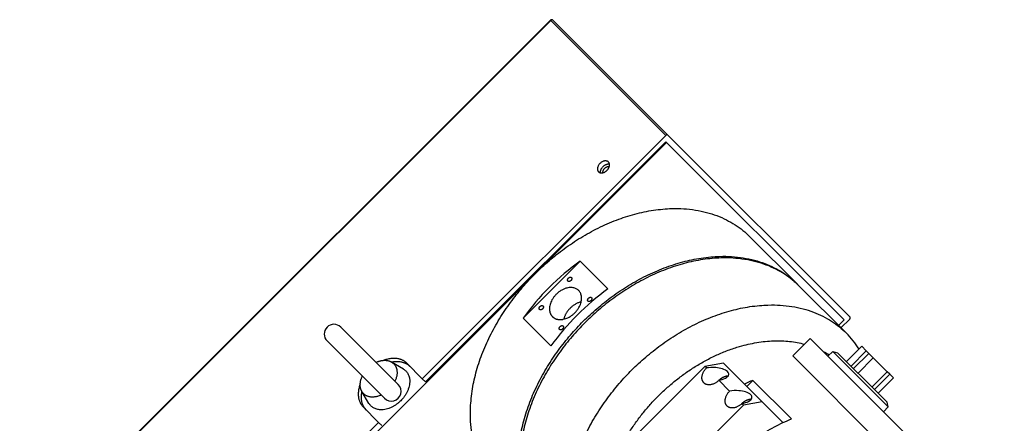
# Model space of a CAD drawing. Extents: x 25137 to 26822, y -7827 to -6639.
# Tile 13 of 20: x 26241 to 26400, y -6828 to -6763. Entities that reach past the tile are written whole.
import ezdxf

# ---------------------------------------------------------------- set-up
doc = ezdxf.new("R2010")
doc.units = 0
doc.header["$LTSCALE"] = 25.4
doc.layers.get('0').update_dxf_attribs({"linetype": 'CONTINUOUS'})

msp = doc.modelspace()

# ---------------------------------------------------------------- linework, layer by layer
for p, q in [((26326.5153206, -6762.5935615), (26240.6018467, -6848.5070354)), ((26326.5670973, -6762.6453382), (26240.6536234, -6848.5588121)), ((26326.5670973, -6762.6453382), (26326.5153206, -6762.5935615)), ((26345.1920973, -6781.2703382), (26326.5670973, -6762.6453382)), ((26345.493874, -6781.2185615), (26326.868874, -6762.5935615)), ((26345.2867672, -6782.4256683), (26260.4339535, -6867.278482)), ((26345.1920973, -6781.2703382), (26305.7708942, -6820.6915412)), ((26345.1617672, -6782.3006683), (26306.2708942, -6821.1915412)), ((26345.2867672, -6782.4256683), (26345.1617672, -6782.3006683)), ((26374.0367672, -6811.1756683), (26345.2867672, -6782.4256683)), ((26374.993874, -6810.7185615), (26345.493874, -6781.2185615)), ((26358.7778837, -6797.6845517), (26366.5278837, -6805.4345517)), ((26331.3117243, -6801.6507112), (26322.0854032, -6810.8770322)), ((26335.8117243, -6806.1507112), (26331.3117243, -6801.6507112)), ((26374.4028837, -6813.3095517), (26366.7778837, -6805.6845517)), ((26322.0854032, -6810.8770322), (26326.5854032, -6815.3770322)), ((26373.1528837, -6812.0595517), (26374.0367672, -6811.1756683)), ((26373.5278837, -6812.4345517), (26374.9420973, -6811.0203382)), ((26292.5748264, -6812.3391548), (26293.9365535, -6813.7008819)), ((26293.9365535, -6813.7008819), (26301.8732806, -6821.6376091)), ((26365.7156994, -6816.9967361), (26368.5441265, -6814.168309)), ((26368.5441265, -6814.168309), (26410.7941265, -6856.418309)), ((26291.7091672, -6815.9282683), (26290.3474401, -6814.5665413)), ((26299.6458942, -6823.8649954), (26291.7091672, -6815.9282683)), ((26376.8914662, -6815.4445809), (26374.4165925, -6817.9194546)), ((26376.8914662, -6815.4445809), (26377.6296604, -6816.1827751)), ((26365.7156994, -6816.9967361), (26407.9656994, -6859.2467361)), ((26371.4289985, -6817.0531809), (26372.2090265, -6816.2731528)), ((26372.2090265, -6816.2731528), (26372.9757277, -6816.4785898)), ((26379.8741546, -6823.9382809), (26372.2090265, -6816.2731528)), ((26379.8110839, -6823.313946), (26372.9757277, -6816.4785898)), ((26377.6296604, -6816.1827751), (26375.1547867, -6818.6576488)), ((26375.5547867, -6819.0576488), (26378.0296604, -6816.5827751)), ((26376.2929809, -6819.795843), (26378.7678546, -6817.3209692)), ((26377.6296604, -6816.1827751), (26378.0296604, -6816.5827751)), ((26378.0296604, -6816.5827751), (26378.7678546, -6817.3209692)), ((26378.7678546, -6817.3209692), (26381.0155787, -6819.5686934)), ((26302.7043166, -6819.1278108), (26300.7916907, -6817.9883741)), ((26305.7708942, -6820.6915412), (26303.2708942, -6818.1915412)), ((26351.5107481, -6818.7016874), (26339.1363794, -6831.076056)), ((26354.5285151, -6818.1839204), (26351.5107481, -6818.7016874)), ((26351.7607481, -6818.9516874), (26351.5107481, -6818.7016874)), ((26360.7785151, -6824.4339204), (26354.5285151, -6818.1839204)), ((26306.2708942, -6821.1915412), (26305.7708942, -6820.6915412)), ((26381.0155787, -6819.5686934), (26378.540705, -6822.0435671)), ((26378.940705, -6822.4435671), (26381.4155787, -6819.9686934)), ((26379.5429809, -6823.045843), (26382.0178546, -6820.5709692)), ((26381.4155787, -6819.9686934), (26381.0155787, -6819.5686934)), ((26381.4155787, -6819.9686934), (26382.0178546, -6820.5709692)), ((26355.5107481, -6822.7016874), (26353.7607481, -6820.9516874)), ((26359.2468479, -6820.9655876), (26358.2785151, -6821.9339204)), ((26365.4968479, -6827.2155876), (26359.2468479, -6820.9655876)), ((26297.136096, -6824.6960314), (26295.9966593, -6822.7834055)), ((26380.9838457, -6824.4867078), (26379.8110839, -6823.313946)), ((26381.1892826, -6825.253409), (26379.8741546, -6823.9382809)), ((26296.1998264, -6825.262609), (26298.6998264, -6827.762609)), ((26357.7607481, -6824.9516874), (26345.3863794, -6837.326056)), ((26357.7607481, -6824.9516874), (26357.5107481, -6824.7016874)), ((26360.7785151, -6824.4339204), (26357.7607481, -6824.9516874)), ((26364.1463335, -6827.8017389), (26360.7785151, -6824.4339204)), ((26380.4092546, -6826.033437), (26381.1892826, -6825.253409)), ((26381.1892826, -6825.253409), (26380.9838457, -6824.4867078)), ((26298.6998264, -6827.762609), (26259.2786234, -6867.1838121)), ((26298.6998264, -6827.762609), (26299.1998264, -6828.262609))]:
    msp.add_line(p, q)
for centre, radius, start, end in [((26326.6920973, -6762.7703382), 0.25, 45.000000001, 135.004030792), ((26354.8591909, -6834.4244988), 40.3559703, 125.696669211, 144.303330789), ((26359.3591909, -6838.9244988), 40.3559703, 125.696669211, 144.303330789), ((26291.4611332, -6813.4528481), 1.575, 45.000004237, 224.999996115), ((26364.1147022, -6823.5859492), 14.5413557, 31.973202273, 44.967167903), ((26364.5402173, -6827.5451762), 12.7978027, 56.483487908, 61.193326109), ((26300.7595874, -6822.7513022), 1.575, 224.999995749, 44.999995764), ((26369.9780471, -6847.5395619), 28.6589383, 111.990021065, 114.933670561)]:
    msp.add_arc(centre, radius, start, end)
for points, weights in [([(26326.868874, -6762.5935615), (26326.743874, -6762.4685615), (26326.5670973, -6762.6453382)], [1, 0.707106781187, 1]), ([(26345.493874, -6781.2185615), (26345.368874, -6781.0935615), (26345.1920973, -6781.2703382)], [1, 0.707106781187, 1]), ([(26335.6531994, -6786.9342361), (26336.4486945, -6786.138741), (26335.8861945, -6785.576241)], [1, 0.633974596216, 0.803847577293]), ([(26334.2952043, -6787.1672312), (26334.8577043, -6787.7297312), (26335.6531994, -6786.9342361)], [0.803847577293, 0.633974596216, 1]), ([(26366.7778837, -6805.6845517), (26352.4028837, -6791.3095517), (26332.0735638, -6811.6388717)], [1, 0.707106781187, 1]), ([(26374.9420973, -6811.0203382), (26375.118874, -6810.8435615), (26374.993874, -6810.7185615)], [1, 0.707106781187, 1]), ([(26332.0735638, -6811.6388717), (26311.7442438, -6831.9681917), (26326.1192438, -6846.3431917)], [1, 0.707106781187, 1]), ([(26303.2708942, -6818.1915412), (26301.9080223, -6816.8286693), (26299.5496313, -6817.710259)], [1, 0.815788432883, 0.863292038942]), ([(26298.279852, -6818.0441805), (26299.7407567, -6817.3622857), (26300.7916908, -6817.9883741)], [0.991434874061, 0.873563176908, 0.958004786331]), ([(26300.7974075, -6817.9917798), (26302.6766539, -6817.5973009), (26303.7708942, -6818.6915412)], [0.853890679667, 0.846525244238, 1]), ([(26302.7043167, -6819.1278108), (26305.6529763, -6820.8844592), (26302.2728603, -6824.2645751)], [0.850199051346, 0.591728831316, 1]), ([(26351.3465345, -6821.3659009), (26350.3465345, -6820.3659009), (26351.7607481, -6818.9516874)], [1, 0.707106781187, 1]), ([(26295.9966593, -6822.7834056), (26295.3705709, -6821.7324715), (26296.0524657, -6820.2715669)], [0.958004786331, 0.873563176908, 0.991434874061]), ([(26353.7607481, -6820.9516874), (26354.4685489, -6820.2438866), (26355.2934129, -6820.220279)], [1, 0.82828765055, 0.85791236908]), ([(26295.7185442, -6821.5413461), (26294.8369545, -6823.8997371), (26296.1998264, -6825.262609)], [0.863292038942, 0.815788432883, 1]), ([(26353.7607481, -6820.9516874), (26352.3465345, -6822.3659009), (26351.3465345, -6821.3659009)], [1, 0.707106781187, 1]), ([(26296.6998264, -6825.762609), (26295.6055861, -6824.6683687), (26296.000065, -6822.7891223)], [1, 0.846525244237, 0.853890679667]), ([(26355.0965345, -6825.1159009), (26354.0965345, -6824.1159009), (26355.5107481, -6822.7016874)], [1, 0.707106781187, 1]), ([(26357.5107481, -6824.7016874), (26358.2185489, -6823.9938866), (26359.0434129, -6823.970279)], [1, 0.82828765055, 0.85791236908]), ([(26302.2728603, -6824.2645751), (26298.8927443, -6827.6446911), (26297.136096, -6824.6960315)], [1, 0.591728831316, 0.850199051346]), ([(26357.5107481, -6824.7016874), (26356.0965345, -6826.1159009), (26355.0965345, -6825.1159009)], [1, 0.707106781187, 1]), ([(26347.6502796, -6845.0621559), (26352.7818971, -6832.347205), (26365.4968479, -6827.2155876)], [1, 0.857142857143, 1])]:
    msp.add_rational_spline(points, weights, degree=2)
for points, weights, knots in [([(26335.8861945, -6785.576241), (26335.7354731, -6785.4255195), (26335.4983684, -6785.4015671), (26333.9656994, -6785.2467361), (26334.1205304, -6786.7794051), (26334.1444828, -6787.0165098), (26334.2952043, -6787.1672312)], [0.803847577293, 0.866025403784, 1, 0.5, 1, 0.866025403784, 0.803847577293], [0.24401693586, 0.24401693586, 0.24401693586, 0.33333333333, 0.33333333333, 0.66666666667, 0.66666666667, 0.75598306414, 0.75598306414, 0.75598306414]), ([(26334.6280897, -6787.3343457), (26334.6233492, -6787.3073081), (26334.6205304, -6787.2794051), (26334.4656994, -6785.7467361), (26335.9983684, -6785.9015671), (26336.0262714, -6785.9043859), (26336.053309, -6785.9091264)], [0.965518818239, 0.982120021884, 1, 0.5, 1, 0.982120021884, 0.965518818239], [0.32141334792, 0.32141334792, 0.32141334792, 0.33333333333, 0.33333333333, 0.66666666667, 0.66666666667, 0.67858665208, 0.67858665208, 0.67858665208]), ([(26335.0065147, -6787.3149208), (26334.954688, -6786.9327475), (26335.3031994, -6786.5842361), (26335.6517108, -6786.2357246), (26336.0338841, -6786.2875514)], [0.871963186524, 0.801629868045, 1, 0.801629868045, 0.871963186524], [0.58068050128, 0.58068050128, 0.58068050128, 0.75, 0.75, 0.91931949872, 0.91931949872, 0.91931949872]), ([(26318.1192438, -6838.3431917), (26303.7442438, -6823.9681917), (26324.0735638, -6803.6388717), (26344.4028837, -6783.3095517), (26358.7778837, -6797.6845517)], [1, 0.707106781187, 1, 0.707106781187, 1], [0, 0, 0, 0.25, 0.25, 0.5, 0.5, 0.5]), ([(26325.8692438, -6846.0931917), (26311.4942438, -6831.7181917), (26331.8235638, -6811.3888717), (26352.1528837, -6791.0595517), (26366.5278837, -6805.4345517)], [1, 0.707106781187, 1, 0.707106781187, 1], [0, 0, 0, 0.25, 0.25, 0.5, 0.5, 0.5]), ([(26329.3388181, -6804.8736174), (26329.1388181, -6804.6736174), (26329.4216608, -6804.3907747), (26329.7045035, -6804.107932), (26329.9045035, -6804.307932)], [1, 0.707106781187, 1, 0.707106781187, 1], [0.5, 0.5, 0.5, 0.75, 0.75, 1, 1, 1]), ([(26329.9045035, -6804.307932), (26330.1045035, -6804.507932), (26329.8216608, -6804.7907747), (26329.5388181, -6805.0736174), (26329.3388181, -6804.8736174)], [1, 0.707106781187, 1, 0.707106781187, 1], [0, 0, 0, 0.25, 0.25, 0.5, 0.5, 0.5]), ([(26331.0698841, -6806.3925514), (26328.4718079, -6803.7944751), (26326.5888655, -6808.2754938), (26325.961218, -6809.7691666), (26326.8272434, -6810.635192)], [1, 0.5, 1, 0.75, 0.75], [0, 0, 0, 0.33333333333, 0.33333333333, 0.5, 0.5, 0.5]), ([(26326.8272434, -6810.635192), (26327.6932688, -6811.5012175), (26329.1869417, -6810.87357), (26333.6679603, -6808.9906276), (26331.0698841, -6806.3925514)], [0.75, 0.75, 1, 0.5, 1], [0.5, 0.5, 0.5, 0.66666666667, 0.66666666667, 1, 1, 1]), ([(26332.5888181, -6808.1236174), (26332.3888181, -6807.9236174), (26332.6716608, -6807.6407747), (26332.9545035, -6807.357932), (26333.1545035, -6807.557932)], [1, 0.707106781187, 1, 0.707106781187, 1], [0.5, 0.5, 0.5, 0.75, 0.75, 1, 1, 1]), ([(26333.1545035, -6807.557932), (26333.3545035, -6807.757932), (26333.0716608, -6808.0407747), (26332.7888181, -6808.3236174), (26332.5888181, -6808.1236174)], [1, 0.707106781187, 1, 0.707106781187, 1], [0, 0, 0, 0.25, 0.25, 0.5, 0.5, 0.5]), ([(26324.742624, -6809.4698115), (26324.542624, -6809.2698115), (26324.8254667, -6808.9869687), (26325.1083094, -6808.704126), (26325.3083094, -6808.904126)], [1, 0.707106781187, 1, 0.707106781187, 1], [0.5, 0.5, 0.5, 0.75, 0.75, 1, 1, 1]), ([(26325.3083094, -6808.904126), (26325.5083094, -6809.104126), (26325.2254667, -6809.3869687), (26324.942624, -6809.6698115), (26324.742624, -6809.4698115)], [1, 0.707106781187, 1, 0.707106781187, 1], [0, 0, 0, 0.25, 0.25, 0.5, 0.5, 0.5]), ([(26331.4766853, -6808.2357502), (26329.6201769, -6808.666132), (26328.8388655, -6810.5254938), (26328.7302646, -6810.7839418), (26328.6704422, -6811.0419932)], [0.757484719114, 0.706742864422, 1, 0.945468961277, 0.90283245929], [0.13782857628, 0.13782857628, 0.13782857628, 0.33333333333, 0.33333333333, 0.36968735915, 0.36968735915, 0.36968735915]), ([(26333.7442438, -6853.9681917), (26319.3692438, -6839.5931917), (26339.6985638, -6819.2638717), (26360.0278837, -6798.9345517), (26374.4028837, -6813.3095517)], [1, 0.707106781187, 1, 0.707106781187, 1], [0, 0, 0, 0.25, 0.25, 0.5, 0.5, 0.5]), ([(26327.992624, -6812.7198115), (26327.792624, -6812.5198115), (26328.0754667, -6812.2369687), (26328.3583094, -6811.954126), (26328.5583094, -6812.154126)], [1, 0.707106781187, 1, 0.707106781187, 1], [0.5, 0.5, 0.5, 0.75, 0.75, 1, 1, 1]), ([(26328.5583094, -6812.154126), (26328.7583094, -6812.354126), (26328.4754667, -6812.6369687), (26328.192624, -6812.9198115), (26327.992624, -6812.7198115)], [1, 0.707106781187, 1, 0.707106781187, 1], [0, 0, 0, 0.25, 0.25, 0.5, 0.5, 0.5]), ([(26335.4798443, -6846.9825911), (26332.4416924, -6835.0207431), (26343.9485638, -6823.5138717), (26355.5938219, -6811.8686136), (26367.615501, -6815.0969345)], [0.886362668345, 0.784236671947, 1, 0.78220694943, 0.888312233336], [0.06583447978, 0.06583447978, 0.06583447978, 0.25, 0.25, 0.43589799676, 0.43589799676, 0.43589799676]), ([(26300.7916908, -6817.9883741), (26300.9804975, -6818.1008547), (26301.1335391, -6818.2538963), (26302.1846357, -6819.3049929), (26301.343255, -6821.1075834)], [0.958004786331, 0.974935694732, 1, 0.849929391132, 0.991434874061], [0.4188747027, 0.4188747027, 0.4188747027, 0.5, 0.5, 0.98573150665, 0.98573150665, 0.98573150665]), ([(26299.1158686, -6823.3349698), (26297.3132781, -6824.1763505), (26296.2621815, -6823.125254), (26296.1091399, -6822.9722123), (26295.9966593, -6822.7834056)], [0.991434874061, 0.849929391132, 1, 0.974935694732, 0.958004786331], [0.01426849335, 0.01426849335, 0.01426849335, 0.5, 0.5, 0.5811252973, 0.5811252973, 0.5811252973])]:
    msp.add_rational_spline(points, weights, degree=2, knots=knots)
for points, knots in [([(26355.1749617, -6819.5374738), (26354.7907258, -6819.153238), (26353.9878752, -6818.9495253), (26352.7443164, -6818.8464928), (26352.2188901, -6818.8730826), (26351.7607481, -6818.9516874)], [0, 0, 0, 0, 1, 1, 1.7402414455, 1.7402414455, 1.7402414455, 1.7402414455]), ([(26353.7607481, -6820.9516874), (26354.5329616, -6820.8191965), (26355.2838857, -6820.4979036), (26355.3953418, -6819.8706639), (26355.3383146, -6819.7008268), (26355.1749617, -6819.5374738)], [0, 0, 0, 0, 1, 1, 1.3438059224, 1.3438059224, 1.3438059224, 1.3438059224]), ([(26358.9249617, -6823.2874738), (26358.5407258, -6822.903238), (26357.7378752, -6822.6995253), (26356.4943164, -6822.5964928), (26355.9688901, -6822.6230826), (26355.5107481, -6822.7016874)], [0, 0, 0, 0, 1, 1, 1.7402414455, 1.7402414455, 1.7402414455, 1.7402414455]), ([(26357.5107481, -6824.7016874), (26358.2829616, -6824.5691965), (26359.0338857, -6824.2479036), (26359.1453418, -6823.6206639), (26359.0883146, -6823.4508268), (26358.9249617, -6823.2874738)], [0, 0, 0, 0, 1, 1, 1.3438059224, 1.3438059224, 1.3438059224, 1.3438059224])]:
    msp.add_open_spline(points, degree=3, knots=knots)

doc.saveas('drawing.dxf')
